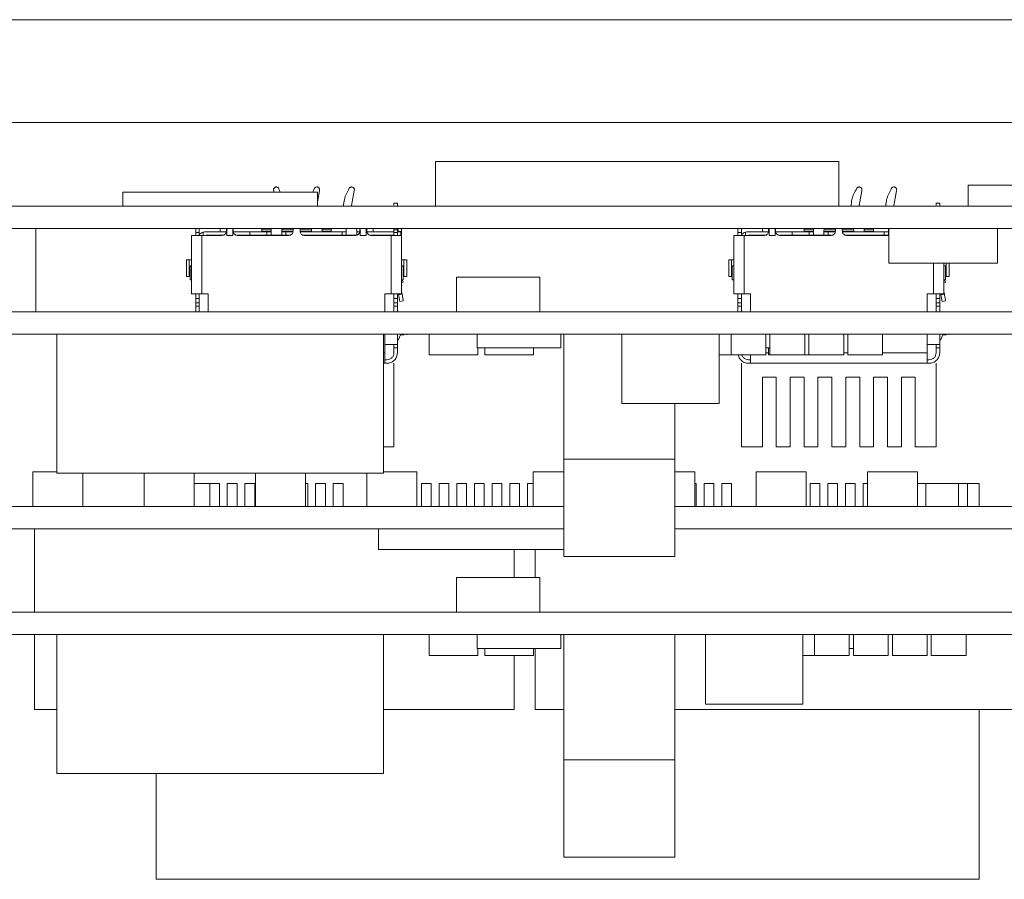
# Model space of a CAD drawing. Header units: millimetres. Extents: x -627 to -39, y 19 to 517.
# Tile 6 of 46: x -447 to -376, y 20 to 82. Entities that reach past the tile are written whole.
import ezdxf

# ---------------------------------------------------------------- set-up
doc = ezdxf.new("R2010")
doc.units = ezdxf.units.MM
doc.layers.get('0').update_dxf_attribs({"lineweight": 20})

msp = doc.modelspace()

# ---------------------------------------------------------------- linework, layer by layer
at = {"color": 7, "linetype": 'Continuous', "lineweight": 15}
for p, q in [((-451.323, 82.285), (-371.323, 82.285)), ((-459.323, 74.885), (-363.323, 74.885)), ((-387.823, 72.085), (-416.823, 72.085)), ((-416.823, 72.085), (-416.823, 68.885)), ((-387.823, 72.085), (-387.823, 68.885)), ((-428.112, 70.162), (-427.991, 69.885)), ((-425.655, 69.885), (-425.535, 70.162)), ((-378.523, 70.385), (-378.523, 68.885)), ((-378.523, 70.385), (-370.123, 70.385)), ((-439.323, 69.885), (-425.323, 69.885)), ((-439.323, 69.885), (-439.323, 68.885)), ((-428.47, 69.987), (-428.483, 70.059)), ((-428.451, 69.885), (-428.47, 69.987)), ((-425.323, 69.191), (-425.177, 69.987)), ((-425.323, 69.885), (-425.323, 68.885)), ((-425.177, 69.987), (-425.164, 70.059)), ((-422.873, 68.919), (-422.677, 69.987)), ((-422.677, 69.987), (-422.664, 70.059)), ((-386.373, 68.919), (-386.177, 69.987)), ((-386.177, 69.987), (-386.164, 70.059)), ((-383.873, 68.919), (-383.677, 69.987)), ((-383.677, 69.987), (-383.664, 70.059)), ((-350.323, 68.885), (-478.323, 68.885)), ((-419.569, 69.085), (-419.826, 69.085)), ((-419.569, 69.085), (-419.569, 68.885)), ((-380.569, 69.085), (-380.826, 69.085)), ((-380.569, 69.085), (-380.569, 68.885)), ((-350.323, 67.285), (-478.323, 67.285)), ((-445.573, 61.285), (-445.573, 67.285)), ((-434.077, 66.985), (-434.077, 67.285)), ((-433.823, 67.285), (-433.823, 66.985)), ((-432.323, 67.039), (-432.323, 67.285)), ((-431.873, 67.285), (-431.873, 67.081)), ((-431.839, 66.781), (-431.839, 67.281)), ((-431.839, 67.281), (-431.408, 67.281)), ((-431.408, 67.281), (-431.408, 66.781)), ((-431.373, 67.081), (-431.373, 67.285)), ((-429.323, 67.285), (-429.323, 67.214)), ((-428.643, 67.285), (-428.653, 67.11)), ((-427.073, 67.285), (-427.073, 67.081)), ((-426.573, 67.081), (-426.573, 67.285)), ((-424.993, 67.11), (-425.004, 67.285)), ((-424.323, 67.214), (-424.323, 67.285)), ((-422.493, 67.11), (-422.504, 67.285)), ((-422.273, 67.285), (-422.273, 67.081)), ((-422.239, 66.781), (-422.239, 67.281)), ((-422.239, 67.281), (-421.808, 67.281)), ((-421.808, 67.281), (-421.808, 66.781)), ((-421.773, 67.081), (-421.773, 67.285)), ((-421.323, 67.039), (-421.323, 67.285)), ((-419.569, 67.285), (-419.569, 67.185)), ((-395.077, 66.985), (-395.077, 67.285)), ((-394.823, 67.285), (-394.823, 66.985)), ((-393.323, 67.039), (-393.323, 67.285)), ((-392.873, 67.285), (-392.873, 67.081)), ((-392.839, 66.781), (-392.839, 67.281)), ((-392.839, 67.281), (-392.408, 67.281)), ((-392.408, 67.281), (-392.408, 66.781)), ((-392.373, 67.081), (-392.373, 67.285)), ((-390.323, 67.285), (-390.323, 67.214)), ((-389.643, 67.285), (-389.653, 67.11)), ((-388.073, 67.285), (-388.073, 67.081)), ((-387.573, 67.081), (-387.573, 67.285)), ((-385.993, 67.11), (-386.004, 67.285)), ((-385.323, 67.214), (-385.323, 67.285)), ((-384.223, 64.785), (-384.223, 67.285)), ((-376.423, 64.785), (-376.423, 67.285)), ((-434.377, 62.581), (-434.377, 66.781)), ((-434.077, 66.985), (-433.823, 66.985)), ((-433.627, 66.781), (-433.627, 62.581)), ((-432.173, 66.781), (-433.627, 66.781)), ((-433.547, 67.004), (-433.547, 66.781)), ((-433.323, 67.039), (-431.882, 67.039)), ((-432.153, 66.785), (-433.323, 66.785)), ((-431.839, 66.781), (-431.408, 66.781)), ((-431.365, 67.039), (-430.176, 67.039)), ((-430.176, 66.785), (-431.093, 66.785)), ((-427.373, 66.781), (-431.073, 66.781)), ((-430.176, 67.039), (-430.176, 66.785)), ((-430.176, 67.039), (-428.952, 67.039)), ((-428.952, 66.785), (-430.176, 66.785)), ((-429.323, 67.214), (-429.323, 67.077)), ((-429.323, 67.077), (-429.323, 67.039)), ((-429.323, 66.785), (-429.323, 66.781)), ((-428.952, 67.039), (-428.952, 66.785)), ((-428.952, 67.039), (-428.653, 67.039)), ((-428.653, 66.785), (-428.952, 66.785)), ((-428.653, 66.785), (-428.653, 67.11)), ((-427.893, 66.785), (-428.653, 66.785)), ((-427.893, 67.103), (-427.893, 66.785)), ((-427.893, 67.039), (-427.593, 67.039)), ((-427.593, 66.785), (-427.893, 66.785)), ((-427.593, 67.039), (-427.593, 66.785)), ((-427.593, 67.039), (-427.082, 67.039)), ((-427.353, 66.785), (-427.593, 66.785)), ((-426.565, 67.039), (-423.553, 67.039)), ((-423.553, 66.785), (-426.293, 66.785)), ((-422.573, 66.781), (-426.273, 66.781)), ((-425.753, 67.044), (-425.753, 67.103)), ((-424.993, 67.11), (-424.993, 67.039)), ((-424.323, 67.077), (-424.323, 67.214)), ((-424.323, 67.039), (-424.323, 67.077)), ((-424.323, 66.781), (-424.323, 66.785)), ((-423.553, 67.039), (-423.553, 66.785)), ((-423.553, 67.039), (-423.253, 67.039)), ((-423.253, 66.785), (-423.553, 66.785)), ((-423.253, 66.785), (-423.253, 67.103)), ((-422.493, 66.785), (-423.253, 66.785)), ((-422.493, 67.11), (-422.493, 66.785)), ((-422.493, 67.039), (-422.193, 67.039)), ((-422.239, 66.781), (-421.808, 66.781)), ((-421.765, 67.039), (-419.823, 67.039)), ((-419.823, 66.785), (-421.493, 66.785)), ((-420.019, 66.781), (-421.473, 66.781)), ((-420.019, 62.581), (-420.019, 66.781)), ((-419.569, 67.185), (-419.823, 67.185)), ((-419.823, 66.985), (-419.823, 67.185)), ((-419.569, 66.985), (-419.823, 66.985)), ((-419.569, 67.185), (-419.569, 66.985)), ((-419.569, 67.039), (-419.319, 67.039)), ((-419.569, 66.985), (-419.569, 66.785)), ((-419.269, 67.049), (-419.523, 67.049)), ((-419.523, 67.039), (-419.523, 67.049)), ((-419.319, 67.039), (-419.319, 66.785)), ((-419.269, 67.049), (-419.269, 66.781)), ((-419.269, 66.781), (-419.269, 62.581)), ((-395.377, 62.581), (-395.377, 66.781)), ((-395.077, 66.985), (-394.823, 66.985)), ((-394.627, 66.781), (-394.627, 62.581)), ((-393.173, 66.781), (-394.627, 66.781)), ((-394.547, 67.004), (-394.547, 66.781)), ((-394.323, 67.039), (-392.882, 67.039)), ((-393.153, 66.785), (-394.323, 66.785)), ((-392.839, 66.781), (-392.408, 66.781)), ((-392.365, 67.039), (-391.176, 67.039)), ((-391.176, 66.785), (-392.093, 66.785)), ((-388.373, 66.781), (-392.073, 66.781)), ((-391.176, 67.039), (-391.176, 66.785)), ((-391.176, 67.039), (-389.952, 67.039)), ((-389.952, 66.785), (-391.176, 66.785)), ((-390.323, 67.214), (-390.323, 67.077)), ((-390.323, 67.077), (-390.323, 67.039)), ((-390.323, 66.785), (-390.323, 66.781)), ((-389.952, 67.039), (-389.952, 66.785)), ((-389.952, 67.039), (-389.653, 67.039)), ((-389.653, 66.785), (-389.952, 66.785)), ((-389.653, 66.785), (-389.653, 67.11)), ((-388.893, 66.785), (-389.653, 66.785)), ((-388.893, 67.103), (-388.893, 66.785)), ((-388.893, 67.039), (-388.593, 67.039)), ((-388.593, 66.785), (-388.893, 66.785)), ((-388.593, 67.039), (-388.593, 66.785)), ((-388.593, 67.039), (-388.082, 67.039)), ((-388.353, 66.785), (-388.593, 66.785)), ((-387.565, 67.039), (-384.553, 67.039)), ((-384.553, 66.785), (-387.293, 66.785)), ((-384.223, 66.781), (-387.273, 66.781)), ((-386.753, 67.044), (-386.753, 67.103)), ((-385.993, 67.11), (-385.993, 67.039)), ((-385.323, 67.077), (-385.323, 67.214)), ((-385.323, 67.039), (-385.323, 67.077)), ((-385.323, 66.781), (-385.323, 66.785)), ((-384.553, 67.039), (-384.553, 66.785)), ((-384.553, 67.039), (-384.253, 67.039)), ((-384.253, 66.785), (-384.553, 66.785)), ((-384.253, 66.785), (-384.253, 67.103)), ((-384.223, 66.785), (-384.253, 66.785)), ((-434.747, 65.032), (-434.747, 63.826)), ((-434.377, 65.031), (-434.546, 65.031)), ((-434.546, 63.831), (-434.546, 65.031)), ((-434.487, 63.585), (-434.487, 64.585)), ((-434.487, 64.585), (-434.377, 64.585)), ((-419.269, 65.031), (-419.1, 65.031)), ((-419.269, 64.585), (-419.159, 64.585)), ((-419.159, 63.585), (-419.159, 64.585)), ((-419.1, 65.031), (-419.1, 63.831)), ((-418.899, 63.826), (-418.899, 65.035)), ((-395.747, 65.032), (-395.747, 63.826)), ((-395.377, 65.031), (-395.546, 65.031)), ((-395.546, 63.831), (-395.546, 65.031)), ((-395.487, 63.585), (-395.487, 64.585)), ((-395.487, 64.585), (-395.377, 64.585)), ((-376.423, 64.785), (-384.223, 64.785)), ((-380.269, 64.785), (-380.269, 62.581)), ((-380.269, 64.585), (-380.159, 64.585)), ((-380.159, 63.585), (-380.159, 64.585)), ((-380.1, 64.785), (-380.1, 63.831)), ((-379.899, 63.826), (-379.899, 64.785)), ((-434.487, 63.831), (-434.546, 63.831)), ((-419.159, 63.831), (-419.1, 63.831)), ((-415.323, 63.785), (-415.323, 61.285)), ((-415.323, 63.785), (-409.323, 63.785)), ((-409.323, 63.785), (-409.323, 61.285)), ((-395.487, 63.831), (-395.546, 63.831)), ((-380.159, 63.831), (-380.1, 63.831)), ((-434.377, 63.585), (-434.487, 63.585)), ((-419.159, 63.585), (-419.269, 63.585)), ((-419.159, 63.411), (-419.269, 63.371)), ((-419.222, 63.585), (-419.159, 63.411)), ((-395.377, 63.585), (-395.487, 63.585)), ((-380.159, 63.585), (-380.269, 63.585)), ((-380.159, 63.411), (-380.269, 63.371)), ((-380.222, 63.585), (-380.159, 63.411)), ((-434.077, 62.231), (-434.077, 62.581)), ((-433.823, 62.581), (-433.823, 62.231)), ((-433.173, 62.581), (-433.627, 62.581)), ((-433.173, 62.581), (-433.173, 61.285)), ((-420.019, 62.581), (-420.473, 62.581)), ((-420.473, 61.285), (-420.473, 62.581)), ((-419.823, 62.231), (-419.823, 62.581)), ((-419.569, 62.581), (-419.569, 62.231)), ((-419.483, 62.511), (-419.233, 62.555)), ((-419.266, 62.739), (-419.233, 62.555)), ((-395.077, 62.231), (-395.077, 62.581)), ((-394.823, 62.581), (-394.823, 62.231)), ((-394.173, 62.581), (-394.627, 62.581)), ((-394.173, 62.581), (-394.173, 61.285)), ((-381.019, 62.581), (-381.473, 62.581)), ((-381.473, 61.285), (-381.473, 62.581)), ((-380.823, 62.231), (-380.823, 62.581)), ((-380.569, 62.581), (-380.569, 62.231)), ((-380.483, 62.511), (-380.233, 62.555)), ((-380.266, 62.739), (-380.233, 62.555)), ((-434.077, 62.231), (-433.823, 62.231)), ((-434.077, 61.931), (-433.823, 61.931)), ((-434.077, 61.681), (-433.823, 61.681)), ((-434.077, 61.285), (-434.077, 61.681)), ((-433.823, 61.681), (-433.823, 61.285)), ((-419.569, 62.231), (-419.823, 62.231)), ((-419.569, 61.931), (-419.823, 61.931)), ((-419.569, 61.681), (-419.823, 61.681)), ((-419.823, 61.285), (-419.823, 61.681)), ((-419.569, 62.231), (-419.569, 61.931)), ((-419.569, 61.931), (-419.569, 61.681)), ((-419.569, 61.681), (-419.569, 61.285)), ((-419.146, 62.063), (-419.397, 62.019)), ((-395.077, 62.231), (-394.823, 62.231)), ((-395.077, 61.931), (-394.823, 61.931)), ((-395.077, 61.681), (-394.823, 61.681)), ((-395.077, 61.285), (-395.077, 61.681)), ((-394.823, 61.681), (-394.823, 61.285)), ((-380.569, 62.231), (-380.823, 62.231)), ((-380.569, 61.931), (-380.823, 61.931)), ((-380.569, 61.681), (-380.823, 61.681)), ((-380.823, 61.285), (-380.823, 61.681)), ((-380.569, 62.231), (-380.569, 61.931)), ((-380.569, 61.931), (-380.569, 61.681)), ((-380.569, 61.681), (-380.569, 61.285)), ((-380.146, 62.063), (-380.397, 62.019)), ((-339.323, 61.285), (-489.323, 61.285)), ((-339.323, 59.685), (-489.323, 59.685)), ((-444.073, 49.685), (-444.073, 59.685)), ((-420.573, 49.685), (-420.573, 59.685)), ((-420.473, 58.331), (-420.473, 59.685)), ((-419.569, 59.685), (-419.569, 58.931)), ((-419.313, 59.685), (-419.521, 59.244)), ((-419.339, 59.631), (-419.1, 59.631)), ((-419.1, 59.685), (-419.1, 59.631)), ((-418.899, 59.626), (-418.899, 59.685)), ((-417.295, 58.185), (-417.295, 59.685)), ((-413.823, 58.685), (-413.823, 59.685)), ((-407.823, 58.685), (-407.823, 59.685)), ((-407.613, 50.685), (-407.613, 59.685)), ((-403.423, 54.685), (-403.423, 59.685)), ((-396.423, 54.685), (-396.423, 59.685)), ((-395.575, 58.185), (-395.575, 59.685)), ((-393.072, 58.185), (-393.072, 59.685)), ((-392.775, 58.185), (-392.775, 59.685)), ((-390.272, 58.185), (-390.272, 59.685)), ((-389.975, 58.185), (-389.975, 59.685)), ((-387.472, 58.185), (-387.472, 59.685)), ((-387.175, 58.185), (-387.175, 59.685)), ((-384.672, 58.185), (-384.672, 59.685)), ((-381.473, 58.331), (-381.473, 59.685)), ((-380.569, 59.685), (-380.569, 58.931)), ((-380.313, 59.685), (-380.521, 59.244)), ((-380.339, 59.631), (-380.1, 59.631)), ((-380.1, 59.685), (-380.1, 59.631)), ((-379.899, 59.626), (-379.899, 59.685)), ((-419.569, 58.931), (-419.569, 58.691)), ((-380.569, 58.931), (-380.569, 58.691)), ((-419.569, 58.691), (-419.823, 58.691)), ((-419.823, 58.335), (-419.823, 58.691)), ((-419.569, 58.691), (-419.569, 58.335)), ((-413.792, 58.185), (-417.295, 58.185)), ((-407.823, 58.685), (-413.823, 58.685)), ((-413.792, 58.185), (-413.792, 58.685)), ((-413.295, 58.185), (-413.295, 58.685)), ((-409.792, 58.185), (-413.295, 58.185)), ((-409.792, 58.185), (-409.792, 58.685)), ((-395.575, 58.185), (-396.423, 58.185)), ((-393.072, 58.185), (-395.575, 58.185)), ((-392.775, 58.685), (-393.072, 58.685)), ((-392.875, 58.185), (-392.875, 58.685)), ((-392.775, 58.185), (-392.875, 58.185)), ((-390.272, 58.185), (-392.775, 58.185)), ((-389.975, 58.185), (-390.272, 58.185)), ((-387.472, 58.185), (-389.975, 58.185)), ((-384.672, 58.185), (-387.175, 58.185)), ((-380.569, 58.691), (-380.823, 58.691)), ((-380.823, 58.335), (-380.823, 58.691)), ((-380.569, 58.691), (-380.569, 58.335)), ((-420.473, 57.581), (-420.573, 57.581)), ((-420.473, 57.835), (-420.323, 57.835)), ((-420.323, 57.581), (-420.473, 57.581)), ((-419.823, 51.581), (-419.823, 57.581)), ((-394.823, 57.581), (-394.823, 51.581)), ((-394.323, 57.835), (-394.173, 57.835)), ((-394.173, 57.581), (-394.323, 57.581)), ((-381.473, 57.581), (-394.173, 57.581)), ((-381.473, 57.835), (-381.323, 57.835)), ((-381.323, 57.581), (-381.473, 57.581)), ((-380.823, 51.581), (-380.823, 57.581)), ((-393.323, 56.581), (-392.323, 56.581)), ((-393.323, 51.581), (-393.323, 56.581)), ((-392.323, 56.581), (-392.323, 51.581)), ((-391.323, 56.581), (-390.323, 56.581)), ((-391.323, 51.581), (-391.323, 56.581)), ((-390.323, 56.581), (-390.323, 51.581)), ((-389.323, 56.581), (-388.323, 56.581)), ((-389.323, 51.581), (-389.323, 56.581)), ((-388.323, 56.581), (-388.323, 51.581)), ((-387.323, 56.581), (-386.323, 56.581)), ((-387.323, 51.581), (-387.323, 56.581)), ((-386.323, 56.581), (-386.323, 51.581)), ((-385.323, 56.581), (-384.323, 56.581)), ((-385.323, 51.581), (-385.323, 56.581)), ((-384.323, 56.581), (-384.323, 51.581)), ((-383.323, 56.581), (-382.323, 56.581)), ((-383.323, 51.581), (-383.323, 56.581)), ((-382.323, 56.581), (-382.323, 51.581)), ((-396.423, 54.685), (-403.423, 54.685)), ((-399.613, 50.685), (-399.613, 54.685)), ((-420.573, 51.581), (-419.823, 51.581)), ((-394.823, 51.581), (-393.323, 51.581)), ((-392.323, 51.581), (-391.323, 51.581)), ((-390.323, 51.581), (-389.323, 51.581)), ((-388.323, 51.581), (-387.323, 51.581)), ((-386.323, 51.581), (-385.323, 51.581)), ((-384.323, 51.581), (-383.323, 51.581)), ((-382.323, 51.581), (-380.823, 51.581)), ((-407.613, 50.685), (-399.613, 50.685)), ((-407.613, 43.685), (-407.613, 50.685)), ((-399.613, 50.685), (-399.613, 43.685)), ((-445.798, 49.785), (-444.073, 49.785)), ((-445.798, 49.785), (-445.798, 47.285)), ((-420.573, 49.685), (-444.073, 49.685)), ((-442.198, 49.685), (-442.198, 47.285)), ((-437.788, 49.685), (-437.788, 47.285)), ((-434.188, 49.685), (-434.188, 47.285)), ((-429.778, 49.685), (-429.778, 47.285)), ((-426.178, 49.685), (-426.178, 47.285)), ((-421.768, 49.685), (-421.768, 47.285)), ((-420.573, 49.785), (-418.168, 49.785)), ((-418.168, 49.785), (-418.168, 47.285)), ((-409.798, 49.785), (-407.613, 49.785)), ((-409.798, 49.785), (-409.798, 47.285)), ((-399.613, 49.785), (-398.188, 49.785)), ((-398.188, 49.785), (-398.188, 47.285)), ((-393.778, 49.785), (-393.778, 47.285)), ((-393.778, 49.785), (-390.178, 49.785)), ((-390.178, 49.785), (-390.178, 47.285)), ((-385.768, 49.785), (-385.768, 47.285)), ((-385.768, 49.785), (-382.168, 49.785)), ((-382.168, 49.785), (-382.168, 47.285)), ((-434.188, 48.935), (-433.993, 48.935)), ((-433.993, 48.935), (-433.073, 48.935)), ((-433.073, 48.935), (-433.073, 47.285)), ((-433.073, 48.935), (-432.723, 48.935)), ((-432.723, 48.935), (-432.373, 48.935)), ((-432.373, 47.285), (-432.373, 48.935)), ((-432.373, 48.935), (-432.368, 48.935)), ((-432.368, 47.285), (-432.368, 48.935)), ((-431.803, 48.935), (-431.803, 47.285)), ((-431.803, 48.935), (-431.453, 48.935)), ((-431.453, 48.935), (-431.103, 48.935)), ((-431.103, 47.285), (-431.103, 48.935)), ((-430.533, 48.935), (-430.533, 47.285)), ((-430.533, 48.935), (-430.183, 48.935)), ((-430.183, 48.935), (-429.833, 48.935)), ((-429.833, 47.285), (-429.833, 48.935)), ((-426.178, 48.935), (-426.023, 48.935)), ((-426.023, 47.285), (-426.023, 48.935)), ((-425.453, 48.935), (-425.453, 47.285)), ((-425.453, 48.935), (-425.103, 48.935)), ((-425.103, 48.935), (-424.753, 48.935)), ((-424.753, 47.285), (-424.753, 48.935)), ((-424.183, 48.935), (-424.183, 47.285)), ((-424.183, 48.935), (-423.833, 48.935)), ((-423.833, 48.935), (-423.483, 48.935)), ((-423.483, 47.285), (-423.483, 48.935)), ((-417.833, 48.935), (-417.833, 47.285)), ((-417.833, 48.935), (-417.483, 48.935)), ((-417.483, 48.935), (-417.133, 48.935)), ((-417.133, 47.285), (-417.133, 48.935)), ((-416.563, 48.935), (-416.563, 47.285)), ((-416.563, 48.935), (-416.213, 48.935)), ((-416.213, 48.935), (-415.863, 48.935)), ((-415.863, 47.285), (-415.863, 48.935)), ((-415.293, 48.935), (-415.293, 47.285)), ((-415.293, 48.935), (-414.943, 48.935)), ((-414.943, 48.935), (-414.593, 48.935)), ((-414.593, 47.285), (-414.593, 48.935)), ((-414.023, 48.935), (-414.023, 47.285)), ((-414.023, 48.935), (-413.673, 48.935)), ((-413.673, 48.935), (-413.323, 48.935)), ((-413.323, 47.285), (-413.323, 48.935)), ((-412.753, 48.935), (-412.753, 47.285)), ((-412.753, 48.935), (-412.403, 48.935)), ((-412.403, 48.935), (-412.053, 48.935)), ((-412.053, 47.285), (-412.053, 48.935)), ((-411.483, 48.935), (-411.483, 47.285)), ((-411.483, 48.935), (-411.133, 48.935)), ((-411.133, 48.935), (-410.783, 48.935)), ((-410.783, 47.285), (-410.783, 48.935)), ((-410.213, 48.935), (-410.213, 47.285)), ((-410.213, 48.935), (-409.863, 48.935)), ((-409.863, 48.935), (-409.798, 48.935)), ((-398.188, 48.935), (-398.083, 48.935)), ((-398.083, 47.285), (-398.083, 48.935)), ((-397.513, 48.935), (-397.513, 47.285)), ((-397.513, 48.935), (-397.163, 48.935)), ((-397.163, 48.935), (-396.813, 48.935)), ((-396.813, 47.285), (-396.813, 48.935)), ((-396.243, 48.935), (-396.243, 47.285)), ((-396.243, 48.935), (-395.893, 48.935)), ((-395.893, 48.935), (-395.543, 48.935)), ((-395.543, 47.285), (-395.543, 48.935)), ((-389.893, 48.935), (-389.893, 47.285)), ((-389.893, 48.935), (-389.543, 48.935)), ((-389.543, 48.935), (-389.193, 48.935)), ((-389.193, 47.285), (-389.193, 48.935)), ((-388.623, 48.935), (-388.623, 47.285)), ((-388.623, 48.935), (-388.273, 48.935)), ((-388.273, 48.935), (-387.923, 48.935)), ((-387.923, 47.285), (-387.923, 48.935)), ((-387.353, 48.935), (-387.353, 47.285)), ((-387.353, 48.935), (-387.003, 48.935)), ((-387.003, 48.935), (-386.653, 48.935)), ((-386.653, 47.285), (-386.653, 48.935)), ((-386.083, 48.935), (-386.083, 47.285)), ((-386.083, 48.935), (-385.768, 48.935)), ((-382.168, 48.935), (-381.923, 48.935)), ((-381.923, 48.935), (-381.573, 48.935)), ((-381.573, 47.285), (-381.573, 48.935)), ((-381.573, 48.935), (-380.653, 48.935)), ((-380.653, 48.935), (-379.228, 48.935)), ((-379.228, 48.935), (-379.228, 47.285)), ((-379.228, 48.935), (-378.563, 48.935)), ((-378.563, 48.935), (-378.563, 47.285)), ((-378.563, 48.935), (-377.723, 48.935)), ((-377.723, 47.285), (-377.723, 48.935)), ((-407.613, 47.285), (-478.323, 47.285)), ((-350.323, 47.285), (-399.613, 47.285)), ((-407.613, 45.685), (-478.323, 45.685)), ((-445.673, 39.685), (-445.673, 45.685)), ((-420.923, 44.185), (-420.923, 45.685)), ((-350.323, 45.685), (-399.613, 45.685)), ((-407.613, 44.185), (-420.923, 44.185)), ((-411.173, 42.185), (-411.173, 44.185)), ((-409.673, 42.185), (-409.673, 44.185)), ((-399.613, 43.685), (-407.613, 43.685)), ((-415.323, 42.185), (-415.323, 39.685)), ((-415.323, 42.185), (-409.323, 42.185)), ((-409.323, 42.185), (-409.323, 39.685)), ((-339.323, 39.685), (-489.323, 39.685)), ((-339.323, 38.085), (-489.323, 38.085)), ((-445.673, 32.685), (-445.673, 38.085)), ((-444.073, 28.085), (-444.073, 38.085)), ((-420.573, 28.085), (-420.573, 38.085)), ((-417.295, 36.585), (-417.295, 38.085)), ((-413.823, 37.085), (-413.823, 38.085)), ((-407.823, 37.085), (-407.823, 38.085)), ((-407.613, 29.085), (-407.613, 38.085)), ((-399.613, 29.085), (-399.613, 38.085)), ((-397.423, 33.085), (-397.423, 38.085)), ((-390.423, 33.085), (-390.423, 38.085)), ((-389.575, 36.585), (-389.575, 38.085)), ((-387.072, 36.585), (-387.072, 38.085)), ((-386.775, 36.585), (-386.775, 38.085)), ((-384.272, 36.585), (-384.272, 38.085)), ((-383.975, 36.585), (-383.975, 38.085)), ((-381.472, 36.585), (-381.472, 38.085)), ((-381.175, 36.585), (-381.175, 38.085)), ((-378.672, 36.585), (-378.672, 38.085)), ((-407.823, 37.085), (-413.823, 37.085)), ((-413.792, 36.585), (-413.792, 37.085)), ((-413.295, 36.585), (-413.295, 37.085)), ((-409.792, 36.585), (-409.792, 37.085)), ((-409.673, 32.685), (-409.673, 37.085)), ((-386.775, 37.085), (-387.072, 37.085)), ((-413.792, 36.585), (-417.295, 36.585)), ((-409.792, 36.585), (-413.295, 36.585)), ((-411.173, 32.685), (-411.173, 36.585)), ((-389.575, 36.585), (-390.423, 36.585)), ((-387.072, 36.585), (-389.575, 36.585)), ((-384.272, 36.585), (-386.775, 36.585)), ((-381.472, 36.585), (-383.975, 36.585)), ((-378.672, 36.585), (-381.175, 36.585)), ((-444.073, 32.685), (-445.673, 32.685)), ((-411.173, 32.685), (-420.573, 32.685)), ((-407.613, 32.685), (-409.673, 32.685)), ((-375.173, 32.685), (-399.613, 32.685)), ((-390.423, 33.085), (-397.423, 33.085)), ((-377.723, 20.485), (-377.723, 32.685)), ((-407.613, 29.085), (-399.613, 29.085)), ((-407.613, 22.085), (-407.613, 29.085)), ((-399.613, 29.085), (-399.613, 22.085)), ((-420.573, 28.085), (-444.073, 28.085)), ((-436.923, 20.485), (-436.923, 28.085)), ((-399.613, 22.085), (-407.613, 22.085)), ((-377.723, 20.485), (-436.923, 20.485))]:
    msp.add_line(p, q, dxfattribs=at)
at = {"color": 8, "linetype": 'Continuous', "lineweight": 15}
for p, q in [((-429.323, 67.214), (-428.647, 67.214)), ((-429.323, 67.077), (-428.653, 67.077)), ((-427.893, 67.077), (-427.074, 67.077)), ((-427.884, 67.214), (-427.073, 67.214)), ((-426.573, 67.214), (-425.763, 67.214)), ((-426.573, 67.077), (-425.753, 67.077)), ((-424.999, 67.214), (-424.323, 67.214)), ((-424.993, 67.077), (-424.323, 67.077)), ((-390.323, 67.214), (-389.647, 67.214)), ((-390.323, 67.077), (-389.653, 67.077)), ((-388.893, 67.077), (-388.074, 67.077)), ((-388.884, 67.214), (-388.073, 67.214)), ((-387.573, 67.214), (-386.763, 67.214)), ((-387.573, 67.077), (-386.753, 67.077)), ((-385.999, 67.214), (-385.323, 67.214)), ((-385.993, 67.077), (-385.323, 67.077)), ((-381.019, 62.581), (-381.019, 64.785)), ((-420.473, 58.331), (-420.573, 58.331)), ((-392.875, 58.331), (-393.072, 58.331)), ((-387.175, 58.331), (-387.472, 58.331)), ((-381.473, 58.331), (-384.672, 58.331))]:
    msp.add_line(p, q, dxfattribs=at)
at = {"color": 7, "linetype": 'Continuous', "lineweight": 15}
for centre, start, end in [((-433.323, 66.285), 107.28244, 131.94639), ((-433.323, 66.285), 90, 107.28244), ((-394.323, 66.285), 107.28244, 131.94639), ((-394.323, 66.285), 90, 107.28244)]:
    msp.add_arc(centre, 0.754, start, end, dxfattribs=at)
for points, knots in [([(-428.483, 70.059), (-428.481, 70.08), (-428.477, 70.123), (-428.445, 70.181), (-428.397, 70.227), (-428.338, 70.254), (-428.272, 70.262), (-428.208, 70.248), (-428.151, 70.215), (-428.125, 70.18), (-428.112, 70.162)], [0, 0, 0, 0, 0.124998, 0.249999, 0.374999, 0.5, 0.624998, 0.75, 0.875, 1, 1, 1, 1]), ([(-425.164, 70.059), (-425.166, 70.08), (-425.17, 70.123), (-425.202, 70.181), (-425.249, 70.227), (-425.309, 70.254), (-425.374, 70.262), (-425.438, 70.248), (-425.496, 70.215), (-425.522, 70.18), (-425.535, 70.162)], [0, 0, 0, 0, 0.124999, 0.249999, 0.375, 0.499998, 0.625, 0.750002, 0.875, 1, 1, 1, 1]), ([(-423.449, 68.885), (-423.435, 69.044), (-423.394, 69.498), (-423.176, 69.901), (-423.035, 70.162)], [0, 0, 0, 0, 0.352863, 1, 1, 1, 1]), ([(-422.664, 70.059), (-422.666, 70.08), (-422.67, 70.123), (-422.702, 70.181), (-422.749, 70.227), (-422.809, 70.254), (-422.874, 70.262), (-422.938, 70.248), (-422.996, 70.215), (-423.022, 70.18), (-423.035, 70.162)], [0, 0, 0, 0, 0.124998, 0.249998, 0.375001, 0.499999, 0.625001, 0.75, 0.875, 1, 1, 1, 1]), ([(-386.949, 68.885), (-386.935, 69.044), (-386.894, 69.498), (-386.676, 69.901), (-386.535, 70.162)], [0, 0, 0, 0, 0.352863, 1, 1, 1, 1]), ([(-386.164, 70.059), (-386.166, 70.08), (-386.17, 70.123), (-386.202, 70.181), (-386.249, 70.227), (-386.309, 70.254), (-386.374, 70.262), (-386.438, 70.248), (-386.496, 70.215), (-386.522, 70.18), (-386.535, 70.162)], [0, 0, 0, 0, 0.124998, 0.249999, 0.374999, 0.5, 0.624998, 0.75, 0.875, 1, 1, 1, 1]), ([(-384.449, 68.885), (-384.435, 69.044), (-384.394, 69.498), (-384.176, 69.901), (-384.035, 70.162)], [0, 0, 0, 0, 0.352863, 1, 1, 1, 1]), ([(-383.664, 70.059), (-383.666, 70.08), (-383.67, 70.123), (-383.702, 70.181), (-383.749, 70.227), (-383.809, 70.254), (-383.874, 70.262), (-383.938, 70.248), (-383.996, 70.215), (-384.022, 70.18), (-384.035, 70.162)], [0, 0, 0, 0, 0.124998, 0.249999, 0.374999, 0.5, 0.624998, 0.75, 0.875, 1, 1, 1, 1]), ([(-419.823, 68.94), (-419.823, 68.957), (-419.823, 69.011), (-419.823, 69.069), (-419.823, 69.079), (-419.823, 69.085)], [0, 0, 0, 0, 0.188515, 0.594258, 1, 1, 1, 1]), ([(-380.823, 68.94), (-380.823, 68.957), (-380.823, 69.011), (-380.823, 69.069), (-380.823, 69.079), (-380.823, 69.085)], [0, 0, 0, 0, 0.188515, 0.594258, 1, 1, 1, 1]), ([(-427.893, 67.103), (-427.892, 67.133), (-427.891, 67.193), (-427.878, 67.254), (-427.871, 67.285)], [0, 0, 0, 0, 0.5056571, 1, 1, 1, 1]), ([(-425.776, 67.285), (-425.769, 67.254), (-425.756, 67.193), (-425.754, 67.133), (-425.753, 67.103)], [0, 0, 0, 0, 0.494344, 1, 1, 1, 1]), ([(-423.276, 67.285), (-423.269, 67.254), (-423.256, 67.193), (-423.254, 67.133), (-423.253, 67.103)], [0, 0, 0, 0, 0.494344, 1, 1, 1, 1]), ([(-419.823, 67.185), (-419.823, 67.198), (-419.823, 67.224), (-419.823, 67.257), (-419.823, 67.28), (-419.823, 67.283), (-419.823, 67.285)], [0, 0, 0, 0, 0.25, 0.499992, 0.75, 1, 1, 1, 1]), ([(-419.523, 67.049), (-419.523, 67.081), (-419.523, 67.147), (-419.523, 67.229), (-419.523, 67.287), (-419.523, 67.295), (-419.523, 67.299)], [0, 0, 0, 0, 0.250002, 0.499999, 0.750003, 1, 1, 1, 1]), ([(-419.269, 67.299), (-419.269, 67.295), (-419.269, 67.287), (-419.269, 67.229), (-419.269, 67.147), (-419.269, 67.081), (-419.269, 67.049)], [0, 0, 0, 0, 0.249997, 0.500001, 0.749998, 1, 1, 1, 1]), ([(-388.893, 67.103), (-388.892, 67.133), (-388.891, 67.193), (-388.878, 67.254), (-388.871, 67.285)], [0, 0, 0, 0, 0.505656, 1, 1, 1, 1]), ([(-386.776, 67.285), (-386.769, 67.254), (-386.756, 67.193), (-386.754, 67.133), (-386.753, 67.103)], [0, 0, 0, 0, 0.494344, 1, 1, 1, 1]), ([(-384.276, 67.285), (-384.269, 67.254), (-384.256, 67.193), (-384.254, 67.133), (-384.253, 67.103)], [0, 0, 0, 0, 0.4943429, 1, 1, 1, 1]), ([(-434.377, 66.781), (-434.366, 66.781), (-434.344, 66.781), (-434.17, 66.781), (-433.922, 66.781), (-433.726, 66.781), (-433.627, 66.781)], [0, 0, 0, 0, 0.2499989, 0.4999999, 0.7499996, 1, 1, 1, 1]), ([(-434.077, 66.785), (-434.077, 66.788), (-434.077, 66.794), (-434.077, 66.84), (-434.077, 66.906), (-434.077, 66.958), (-434.077, 66.985)], [0, 0, 0, 0, 0.25, 0.5, 0.75, 1, 1, 1, 1]), ([(-433.823, 66.985), (-433.823, 66.958), (-433.823, 66.906), (-433.823, 66.84), (-433.823, 66.794), (-433.823, 66.788), (-433.823, 66.785)], [0, 0, 0, 0, 0.25, 0.5, 0.75, 1, 1, 1, 1]), ([(-431.873, 67.081), (-431.878, 67.041), (-431.887, 66.963), (-431.956, 66.863), (-432.055, 66.794), (-432.134, 66.785), (-432.173, 66.781)], [0, 0, 0, 0, 0.249999, 0.499997, 0.749998, 1, 1, 1, 1]), ([(-431.073, 66.781), (-431.113, 66.785), (-431.191, 66.794), (-431.29, 66.863), (-431.36, 66.963), (-431.369, 67.041), (-431.373, 67.081)], [0, 0, 0, 0, 0.2499988, 0.5, 0.7500012, 1, 1, 1, 1]), ([(-427.073, 67.081), (-427.078, 67.041), (-427.087, 66.963), (-427.156, 66.863), (-427.255, 66.794), (-427.334, 66.785), (-427.373, 66.781)], [0, 0, 0, 0, 0.2499988, 0.5, 0.7500012, 1, 1, 1, 1]), ([(-426.273, 66.781), (-426.313, 66.785), (-426.391, 66.794), (-426.49, 66.863), (-426.56, 66.963), (-426.569, 67.041), (-426.573, 67.081)], [0, 0, 0, 0, 0.2500017, 0.500002, 0.7500022, 1, 1, 1, 1]), ([(-422.273, 67.081), (-422.278, 67.041), (-422.287, 66.963), (-422.356, 66.863), (-422.455, 66.794), (-422.534, 66.785), (-422.573, 66.781)], [0, 0, 0, 0, 0.2499985, 0.4999972, 0.7500015, 1, 1, 1, 1]), ([(-421.473, 66.781), (-421.513, 66.785), (-421.591, 66.794), (-421.69, 66.863), (-421.76, 66.963), (-421.769, 67.041), (-421.773, 67.081)], [0, 0, 0, 0, 0.249998, 0.500003, 0.750002, 1, 1, 1, 1]), ([(-420.019, 66.781), (-419.921, 66.781), (-419.725, 66.781), (-419.477, 66.781), (-419.303, 66.781), (-419.281, 66.781), (-419.269, 66.781)], [0, 0, 0, 0, 0.25, 0.5, 0.750001, 1, 1, 1, 1]), ([(-419.823, 66.785), (-419.823, 66.788), (-419.823, 66.794), (-419.823, 66.84), (-419.823, 66.906), (-419.823, 66.958), (-419.823, 66.985)], [0, 0, 0, 0, 0.249999, 0.499999, 0.750002, 1, 1, 1, 1]), ([(-395.377, 66.781), (-395.366, 66.781), (-395.344, 66.781), (-395.17, 66.781), (-394.922, 66.781), (-394.726, 66.781), (-394.627, 66.781)], [0, 0, 0, 0, 0.249999, 0.5, 0.75, 1, 1, 1, 1]), ([(-395.077, 66.785), (-395.077, 66.788), (-395.077, 66.794), (-395.077, 66.84), (-395.077, 66.906), (-395.077, 66.958), (-395.077, 66.985)], [0, 0, 0, 0, 0.25, 0.5, 0.75, 1, 1, 1, 1]), ([(-394.823, 66.985), (-394.823, 66.958), (-394.823, 66.906), (-394.823, 66.84), (-394.823, 66.794), (-394.823, 66.788), (-394.823, 66.785)], [0, 0, 0, 0, 0.25, 0.5, 0.75, 1, 1, 1, 1]), ([(-392.873, 67.081), (-392.878, 67.041), (-392.887, 66.963), (-392.956, 66.863), (-393.055, 66.794), (-393.134, 66.785), (-393.173, 66.781)], [0, 0, 0, 0, 0.2499986, 0.4999985, 0.7499995, 1, 1, 1, 1]), ([(-392.073, 66.781), (-392.113, 66.785), (-392.191, 66.794), (-392.29, 66.863), (-392.36, 66.963), (-392.369, 67.041), (-392.373, 67.081)], [0, 0, 0, 0, 0.25, 0.500001, 0.750002, 1, 1, 1, 1]), ([(-388.073, 67.081), (-388.078, 67.041), (-388.087, 66.963), (-388.156, 66.863), (-388.255, 66.794), (-388.334, 66.785), (-388.373, 66.781)], [0, 0, 0, 0, 0.249998, 0.499997, 0.749998, 1, 1, 1, 1]), ([(-387.273, 66.781), (-387.313, 66.785), (-387.391, 66.794), (-387.49, 66.863), (-387.56, 66.963), (-387.569, 67.041), (-387.573, 67.081)], [0, 0, 0, 0, 0.2499988, 0.5, 0.7500012, 1, 1, 1, 1]), ([(-434.546, 65.031), (-434.628, 65.031), (-434.747, 65.031), (-434.73, 65.031), (-434.724, 65.031)], [0, 0, 0, 0, 0.6804472, 1, 1, 1, 1]), ([(-419.1, 65.031), (-419.019, 65.031), (-418.9, 65.031), (-418.917, 65.031), (-418.923, 65.031)], [0, 0, 0, 0, 0.680447, 1, 1, 1, 1]), ([(-395.546, 65.031), (-395.628, 65.031), (-395.747, 65.031), (-395.73, 65.031), (-395.724, 65.031)], [0, 0, 0, 0, 0.680447, 1, 1, 1, 1]), ([(-434.546, 63.831), (-434.628, 63.831), (-434.747, 63.831), (-434.73, 63.831), (-434.724, 63.831)], [0, 0, 0, 0, 0.6804472, 1, 1, 1, 1]), ([(-419.1, 63.831), (-419.019, 63.831), (-418.9, 63.831), (-418.917, 63.831), (-418.923, 63.831)], [0, 0, 0, 0, 0.680447, 1, 1, 1, 1]), ([(-395.546, 63.831), (-395.628, 63.831), (-395.747, 63.831), (-395.73, 63.831), (-395.724, 63.831)], [0, 0, 0, 0, 0.680447, 1, 1, 1, 1]), ([(-380.1, 63.831), (-380.019, 63.831), (-379.9, 63.831), (-379.917, 63.831), (-379.923, 63.831)], [0, 0, 0, 0, 0.680447, 1, 1, 1, 1]), ([(-434.377, 62.581), (-434.366, 62.581), (-434.344, 62.581), (-434.17, 62.581), (-433.922, 62.581), (-433.726, 62.581), (-433.627, 62.581)], [0, 0, 0, 0, 0.2499989, 0.4999999, 0.7499996, 1, 1, 1, 1]), ([(-420.019, 62.581), (-419.921, 62.581), (-419.725, 62.581), (-419.477, 62.581), (-419.303, 62.581), (-419.281, 62.581), (-419.269, 62.581)], [0, 0, 0, 0, 0.25, 0.5, 0.750001, 1, 1, 1, 1]), ([(-419.397, 62.019), (-419.398, 62.026), (-419.4, 62.041), (-419.421, 62.155), (-419.449, 62.317), (-419.472, 62.446), (-419.483, 62.511)], [0, 0, 0, 0, 0.25, 0.500002, 0.749999, 1, 1, 1, 1]), ([(-419.233, 62.555), (-419.222, 62.49), (-419.199, 62.361), (-419.17, 62.199), (-419.15, 62.085), (-419.148, 62.07), (-419.146, 62.063)], [0, 0, 0, 0, 0.250001, 0.499998, 0.75, 1, 1, 1, 1]), ([(-395.377, 62.581), (-395.366, 62.581), (-395.344, 62.581), (-395.17, 62.581), (-394.922, 62.581), (-394.726, 62.581), (-394.627, 62.581)], [0, 0, 0, 0, 0.249999, 0.5, 0.75, 1, 1, 1, 1]), ([(-381.019, 62.581), (-380.921, 62.581), (-380.725, 62.581), (-380.477, 62.581), (-380.303, 62.581), (-380.281, 62.581), (-380.269, 62.581)], [0, 0, 0, 0, 0.25, 0.5, 0.750001, 1, 1, 1, 1]), ([(-380.397, 62.019), (-380.398, 62.026), (-380.4, 62.041), (-380.421, 62.155), (-380.449, 62.317), (-380.472, 62.446), (-380.483, 62.511)], [0, 0, 0, 0, 0.25, 0.500002, 0.749999, 1, 1, 1, 1]), ([(-380.233, 62.555), (-380.222, 62.49), (-380.199, 62.361), (-380.17, 62.199), (-380.15, 62.085), (-380.148, 62.07), (-380.146, 62.063)], [0, 0, 0, 0, 0.250001, 0.499998, 0.75, 1, 1, 1, 1]), ([(-434.077, 61.931), (-434.077, 61.935), (-434.077, 61.944), (-434.077, 62.013), (-434.077, 62.113), (-434.077, 62.191), (-434.077, 62.231)], [0, 0, 0, 0, 0.2499986, 0.4999985, 0.7499995, 1, 1, 1, 1]), ([(-434.077, 61.681), (-434.077, 61.713), (-434.077, 61.779), (-434.077, 61.861), (-434.077, 61.919), (-434.077, 61.927), (-434.077, 61.931)], [0, 0, 0, 0, 0.2500006, 0.5000017, 0.7499994, 1, 1, 1, 1]), ([(-433.823, 62.231), (-433.823, 62.191), (-433.823, 62.113), (-433.823, 62.013), (-433.823, 61.944), (-433.823, 61.935), (-433.823, 61.931)], [0, 0, 0, 0, 0.2500005, 0.5000015, 0.7500014, 1, 1, 1, 1]), ([(-433.823, 61.931), (-433.823, 61.927), (-433.823, 61.919), (-433.823, 61.861), (-433.823, 61.779), (-433.823, 61.713), (-433.823, 61.681)], [0, 0, 0, 0, 0.250001, 0.499998, 0.749999, 1, 1, 1, 1]), ([(-419.823, 61.931), (-419.823, 61.935), (-419.823, 61.944), (-419.823, 62.013), (-419.823, 62.113), (-419.823, 62.191), (-419.823, 62.231)], [0, 0, 0, 0, 0.2499986, 0.4999985, 0.7499995, 1, 1, 1, 1]), ([(-419.823, 61.681), (-419.823, 61.713), (-419.823, 61.779), (-419.823, 61.861), (-419.823, 61.919), (-419.823, 61.927), (-419.823, 61.931)], [0, 0, 0, 0, 0.2500006, 0.5000017, 0.7499994, 1, 1, 1, 1]), ([(-395.077, 61.931), (-395.077, 61.935), (-395.077, 61.944), (-395.077, 62.013), (-395.077, 62.113), (-395.077, 62.191), (-395.077, 62.231)], [0, 0, 0, 0, 0.2499986, 0.4999985, 0.7499995, 1, 1, 1, 1]), ([(-395.077, 61.681), (-395.077, 61.713), (-395.077, 61.779), (-395.077, 61.861), (-395.077, 61.919), (-395.077, 61.927), (-395.077, 61.931)], [0, 0, 0, 0, 0.2500006, 0.5000017, 0.7499994, 1, 1, 1, 1]), ([(-394.823, 62.231), (-394.823, 62.191), (-394.823, 62.113), (-394.823, 62.013), (-394.823, 61.944), (-394.823, 61.935), (-394.823, 61.931)], [0, 0, 0, 0, 0.2500005, 0.5000015, 0.7500014, 1, 1, 1, 1]), ([(-394.823, 61.931), (-394.823, 61.927), (-394.823, 61.919), (-394.823, 61.861), (-394.823, 61.779), (-394.823, 61.713), (-394.823, 61.681)], [0, 0, 0, 0, 0.250001, 0.499998, 0.749999, 1, 1, 1, 1]), ([(-380.823, 61.931), (-380.823, 61.935), (-380.823, 61.944), (-380.823, 62.013), (-380.823, 62.113), (-380.823, 62.191), (-380.823, 62.231)], [0, 0, 0, 0, 0.2499986, 0.4999985, 0.7499995, 1, 1, 1, 1]), ([(-380.823, 61.681), (-380.823, 61.713), (-380.823, 61.779), (-380.823, 61.861), (-380.823, 61.919), (-380.823, 61.927), (-380.823, 61.931)], [0, 0, 0, 0, 0.2500006, 0.5000017, 0.7499994, 1, 1, 1, 1]), ([(-420.473, 58.931), (-420.432, 58.931), (-420.227, 58.931), (-419.921, 58.931), (-419.626, 58.931), (-419.588, 58.931), (-419.569, 58.931)], [0, 0, 0, 0, 0.078554, 0.385703, 0.692852, 1, 1, 1, 1]), ([(-419.823, 58.691), (-419.823, 58.722), (-419.823, 58.785), (-419.823, 58.864), (-419.823, 58.92), (-419.823, 58.927), (-419.823, 58.931)], [0, 0, 0, 0, 0.250001, 0.5, 0.750002, 1, 1, 1, 1]), ([(-381.473, 58.931), (-381.432, 58.931), (-381.227, 58.931), (-380.921, 58.931), (-380.626, 58.931), (-380.588, 58.931), (-380.569, 58.931)], [0, 0, 0, 0, 0.078555, 0.385703, 0.692852, 1, 1, 1, 1]), ([(-380.823, 58.691), (-380.823, 58.722), (-380.823, 58.785), (-380.823, 58.864), (-380.823, 58.92), (-380.823, 58.927), (-380.823, 58.931)], [0, 0, 0, 0, 0.250001, 0.5, 0.750002, 1, 1, 1, 1]), ([(-420.473, 58.331), (-420.473, 58.232), (-420.473, 58.036), (-420.473, 57.788), (-420.473, 57.614), (-420.473, 57.592), (-420.473, 57.581)], [0, 0, 0, 0, 0.25, 0.5, 0.750001, 1, 1, 1, 1]), ([(-419.823, 58.335), (-419.831, 58.269), (-419.846, 58.138), (-419.962, 57.973), (-420.127, 57.857), (-420.258, 57.842), (-420.323, 57.835)], [0, 0, 0, 0, 0.249999, 0.5, 0.749999, 1, 1, 1, 1]), ([(-419.569, 58.335), (-419.581, 58.236), (-419.603, 58.038), (-419.778, 57.789), (-420.027, 57.615), (-420.225, 57.592), (-420.323, 57.581)], [0, 0, 0, 0, 0.25, 0.499999, 0.75, 1, 1, 1, 1]), ([(-395.048, 58.185), (-395.041, 58.137), (-395.02, 57.993), (-394.867, 57.79), (-394.62, 57.614), (-394.422, 57.592), (-394.323, 57.581)], [0, 0, 0, 0, 0.137968, 0.425311, 0.712655, 1, 1, 1, 1]), ([(-394.323, 57.835), (-394.389, 57.842), (-394.521, 57.857), (-394.682, 57.974), (-394.778, 58.092), (-394.791, 58.171), (-394.794, 58.185)], [0, 0, 0, 0, 0.310939, 0.621879, 0.932819, 1, 1, 1, 1]), ([(-394.173, 57.581), (-394.173, 57.592), (-394.173, 57.614), (-394.173, 57.789), (-394.173, 57.991), (-394.173, 58.137), (-394.173, 58.185)], [0, 0, 0, 0, 0.286424, 0.572851, 0.859276, 1, 1, 1, 1]), ([(-381.473, 58.331), (-381.473, 58.232), (-381.473, 58.036), (-381.473, 57.788), (-381.473, 57.614), (-381.473, 57.592), (-381.473, 57.581)], [0, 0, 0, 0, 0.25, 0.5, 0.750001, 1, 1, 1, 1]), ([(-380.823, 58.335), (-380.831, 58.269), (-380.846, 58.138), (-380.962, 57.973), (-381.127, 57.857), (-381.258, 57.842), (-381.323, 57.835)], [0, 0, 0, 0, 0.249999, 0.499999, 0.75, 1, 1, 1, 1]), ([(-380.569, 58.335), (-380.581, 58.236), (-380.603, 58.038), (-380.778, 57.789), (-381.027, 57.615), (-381.225, 57.592), (-381.323, 57.581)], [0, 0, 0, 0, 0.2500001, 0.5, 0.7499992, 1, 1, 1, 1])]:
    msp.add_open_spline(points, degree=3, knots=knots, dxfattribs=at)

doc.saveas('drawing.dxf')
